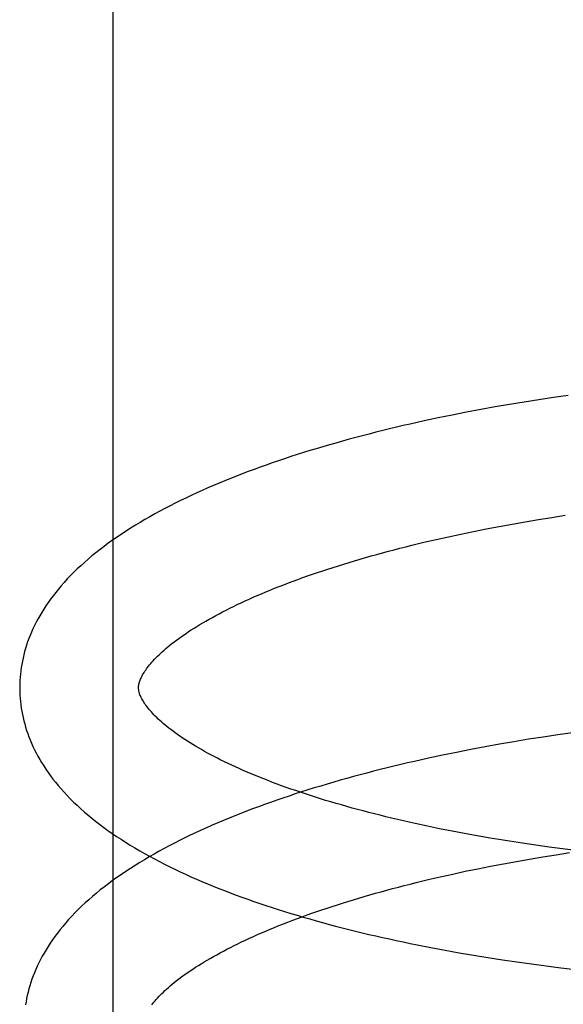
# Model space of a CAD drawing. Header units: inches. Extents: x 0 to 215, y 0 to 139.
# Tile 97 of 111: x 124.763 to 124.8545, y 53.1996 to 53.3654. Entities that reach past the tile are written whole.
import ezdxf

# ---------------------------------------------------------------- set-up
doc = ezdxf.new("R2010")
doc.units = ezdxf.units.IN
doc.header["$LTSCALE"] = 11.804375
doc.header["$MEASUREMENT"] = 0
doc.linetypes.add('HIDDEN', pattern=[0.2, 0.1, -0.1])
doc.layers.add('DEFAULT_2', color=8, linetype='HIDDEN')

msp = doc.modelspace()

# ---------------------------------------------------------------- linework, layer by layer
at = {"layer": 'DEFAULT_2', "color": 8, "linetype": 'HIDDEN'}
for p, q in [((124.77874, 53.10421), (124.77874, 53.47921)), ((124.84545, 53.30064), (124.84301, 53.30022)), ((124.84789, 53.30104), (124.84545, 53.30064)), ((124.85035, 53.30143), (124.84789, 53.30104)), ((124.85281, 53.3018), (124.85035, 53.30143)), ((124.85528, 53.30216), (124.85281, 53.3018)), ((124.83818, 53.29932), (124.83579, 53.29885)), ((124.84059, 53.29978), (124.83818, 53.29932)), ((124.84301, 53.30022), (124.84059, 53.29978)), ((124.83105, 53.29785), (124.8287, 53.29733)), ((124.83341, 53.29836), (124.83105, 53.29785)), ((124.83579, 53.29885), (124.83341, 53.29836)), ((124.84588, 53.2805), (124.84808, 53.28089)), ((124.84808, 53.28089), (124.8503, 53.28126)), ((124.8503, 53.28126), (124.85254, 53.28162)), ((124.85254, 53.28162), (124.85479, 53.28197)), ((124.83724, 53.27882), (124.83937, 53.27926)), ((124.83937, 53.27926), (124.84152, 53.27969)), ((124.84152, 53.27969), (124.84369, 53.2801)), ((124.84369, 53.2801), (124.84588, 53.2805)), ((124.82898, 53.27693), (124.83101, 53.27742)), ((124.83101, 53.27742), (124.83306, 53.2779)), ((124.83306, 53.2779), (124.83514, 53.27837)), ((124.83514, 53.27837), (124.83724, 53.27882)), ((124.84862, 53.24426), (124.84618, 53.24385)), ((124.85108, 53.24464), (124.84862, 53.24426)), ((124.85354, 53.24501), (124.85108, 53.24464)), ((124.85601, 53.24537), (124.85354, 53.24501)), ((124.84132, 53.24299), (124.83891, 53.24254)), ((124.84374, 53.24343), (124.84132, 53.24299)), ((124.84618, 53.24385), (124.84374, 53.24343)), ((124.83178, 53.24107), (124.82944, 53.24054)), ((124.83414, 53.24157), (124.83178, 53.24107)), ((124.83652, 53.24206), (124.83414, 53.24157)), ((124.83891, 53.24254), (124.83652, 53.24206)), ((124.83366, 53.2292), (124.8316, 53.22963)), ((124.83575, 53.22879), (124.83366, 53.2292)), ((124.83786, 53.22839), (124.83575, 53.22879)), ((124.84, 53.228), (124.83786, 53.22839)), ((124.84216, 53.22763), (124.84, 53.228)), ((124.84434, 53.22727), (124.84216, 53.22763)), ((124.84986, 53.22643), (124.84764, 53.22676)), ((124.8521, 53.22612), (124.84986, 53.22643)), ((124.85435, 53.22583), (124.8521, 53.22612)), ((124.8488, 53.2241), (124.85103, 53.22447)), ((124.85103, 53.22447), (124.85326, 53.22483)), ((124.85326, 53.22483), (124.85551, 53.22518)), ((124.85661, 53.22555), (124.85435, 53.22583)), ((124.84009, 53.22247), (124.84224, 53.2229)), ((124.84224, 53.2229), (124.84441, 53.22331)), ((124.84441, 53.22331), (124.8466, 53.22371)), ((124.8466, 53.22371), (124.8488, 53.2241)), ((124.83173, 53.22063), (124.83378, 53.22111)), ((124.83378, 53.22111), (124.83586, 53.22157)), ((124.83586, 53.22157), (124.83796, 53.22203)), ((124.83796, 53.22203), (124.84009, 53.22247)), ((124.8297, 53.22014), (124.83173, 53.22063)), ((124.83221, 53.20919), (124.83458, 53.20874)), ((124.83458, 53.20874), (124.83698, 53.20832)), ((124.83698, 53.20832), (124.83938, 53.2079)), ((124.83938, 53.2079), (124.8418, 53.20751)), ((124.8418, 53.20751), (124.84423, 53.20713)), ((124.84423, 53.20713), (124.84668, 53.20677)), ((124.84668, 53.20677), (124.84913, 53.20643)), ((124.84913, 53.20643), (124.85159, 53.20611)), ((124.85159, 53.20611), (124.85407, 53.2058)), ((124.85407, 53.2058), (124.85654, 53.20551))]:
    msp.add_line(p, q, dxfattribs=at)
for points in [[(124.8287, 53.29733), (124.82754, 53.29706), (124.82638, 53.29679), (124.82522, 53.29651), (124.82408, 53.29623), (124.82293, 53.29594), (124.82179, 53.29565), (124.82066, 53.29536), (124.81954, 53.29506), (124.81842, 53.29476), (124.8173, 53.29445), (124.8162, 53.29414), (124.8151, 53.29382), (124.814, 53.2935), (124.81291, 53.29318), (124.81183, 53.29285), (124.81076, 53.29252), (124.80969, 53.29218), (124.80864, 53.29184), (124.80758, 53.29149), (124.80654, 53.29114), (124.8055, 53.29079), (124.80448, 53.29043), (124.80346, 53.29006), (124.80244, 53.28969), (124.80144, 53.28932), (124.80044, 53.28894), (124.79945, 53.28856), (124.79847, 53.28817), (124.7975, 53.28777), (124.79654, 53.28738), (124.79559, 53.28697), (124.79464, 53.28657), (124.79371, 53.28615), (124.79278, 53.28573), (124.79186, 53.28531), (124.79096, 53.28488), (124.79006, 53.28445), (124.78917, 53.28401), (124.78829, 53.28356), (124.78743, 53.28311), (124.78657, 53.28266), (124.78572, 53.2822), (124.78489, 53.28173), (124.78406, 53.28126), (124.78325, 53.28078), (124.78245, 53.28029), (124.78166, 53.2798), (124.78088, 53.27931), (124.78012, 53.2788), (124.77937, 53.27829), (124.77863, 53.27778), (124.7779, 53.27726), (124.77719, 53.27673), (124.7765, 53.2762), (124.77582, 53.27567), (124.77515, 53.27513), (124.77451, 53.27458), (124.77388, 53.27403), (124.77327, 53.27348), (124.77267, 53.27293), (124.7721, 53.27237), (124.77154, 53.27181), (124.771, 53.27125), (124.77048, 53.27068), (124.76998, 53.27012), (124.76951, 53.26955), (124.76905, 53.26899), (124.76861, 53.26843), (124.76818, 53.26786), (124.76778, 53.2673), (124.7674, 53.26674), (124.76703, 53.26618), (124.76669, 53.26562), (124.76636, 53.26506), (124.76604, 53.2645), (124.76575, 53.26395), (124.76547, 53.26339), (124.76521, 53.26284), (124.76497, 53.26229), (124.76474, 53.26174), (124.76452, 53.2612), (124.76432, 53.26065), (124.76414, 53.26011), (124.76397, 53.25956), (124.76381, 53.25902), (124.76367, 53.25848), (124.76354, 53.25794), (124.76343, 53.2574), (124.76332, 53.25686), (124.76324, 53.25632), (124.76316, 53.25578), (124.7631, 53.25525), (124.76305, 53.25471), (124.76302, 53.25417), (124.76299, 53.25364), (124.76298, 53.2531), (124.76298, 53.25266)], [(124.78298, 53.25291), (124.78298, 53.25301), (124.78299, 53.25313), (124.783, 53.25325), (124.78302, 53.25337), (124.78304, 53.25349), (124.78307, 53.25363), (124.7831, 53.25376), (124.78314, 53.25391), (124.78319, 53.25406), (124.78325, 53.25422), (124.78332, 53.25439), (124.7834, 53.25456), (124.78348, 53.25474), (124.78358, 53.25493), (124.78368, 53.25512), (124.7838, 53.25531), (124.78392, 53.25551), (124.78405, 53.25571), (124.78419, 53.25592), (124.78434, 53.25613), (124.7845, 53.25634), (124.78467, 53.25656), (124.78485, 53.25679), (124.78504, 53.25702), (124.78525, 53.25725), (124.78546, 53.25749), (124.78569, 53.25773), (124.78592, 53.25798), (124.78617, 53.25823), (124.78644, 53.25848), (124.78671, 53.25874), (124.78699, 53.259), (124.78729, 53.25927), (124.7876, 53.25954), (124.78792, 53.25981), (124.78826, 53.26008), (124.78861, 53.26036), (124.78897, 53.26064), (124.78935, 53.26092), (124.78974, 53.26121), (124.79014, 53.2615), (124.79055, 53.26179), (124.79098, 53.26208), (124.79142, 53.26238), (124.79187, 53.26267), (124.79234, 53.26297), (124.79282, 53.26327), (124.79331, 53.26357), (124.79382, 53.26387), (124.79433, 53.26417), (124.79487, 53.26448), (124.79541, 53.26478), (124.79597, 53.26509), (124.79655, 53.2654), (124.79713, 53.2657), (124.79773, 53.26601), (124.79835, 53.26632), (124.79897, 53.26662), (124.79961, 53.26693), (124.80026, 53.26724), (124.80092, 53.26755), (124.80159, 53.26785), (124.80228, 53.26816), (124.80298, 53.26846), (124.80369, 53.26877), (124.80441, 53.26907), (124.80515, 53.26938), (124.80589, 53.26968), (124.80665, 53.26998), (124.80742, 53.27028), (124.80821, 53.27058), (124.809, 53.27088), (124.8098, 53.27117), (124.81062, 53.27147), (124.81145, 53.27176), (124.81228, 53.27205), (124.81313, 53.27234), (124.81399, 53.27263), (124.81486, 53.27292), (124.81573, 53.2732), (124.81662, 53.27348), (124.81752, 53.27376), (124.81843, 53.27404), (124.81934, 53.27432), (124.82027, 53.27459), (124.8212, 53.27486), (124.82215, 53.27513), (124.8231, 53.27539), (124.82406, 53.27566), (124.82503, 53.27592), (124.826, 53.27617), (124.82699, 53.27643), (124.82798, 53.27668), (124.82898, 53.27693)], [(124.76298, 53.25266), (124.76299, 53.2522), (124.76302, 53.25167), (124.76305, 53.25113), (124.7631, 53.2506), (124.76317, 53.25006), (124.76324, 53.24952), (124.76333, 53.24899), (124.76343, 53.24845), (124.76355, 53.24791), (124.76368, 53.24738), (124.76382, 53.24684), (124.76398, 53.2463), (124.76415, 53.24576), (124.76433, 53.24522), (124.76453, 53.24468), (124.76474, 53.24414), (124.76497, 53.2436), (124.76522, 53.24306), (124.76548, 53.24251), (124.76575, 53.24197), (124.76604, 53.24142), (124.76635, 53.24088), (124.76668, 53.24033), (124.76702, 53.23978), (124.76739, 53.23923), (124.76777, 53.23868), (124.76816, 53.23812), (124.76858, 53.23757), (124.76902, 53.23702), (124.76948, 53.23646), (124.76995, 53.23591), (124.77045, 53.23535), (124.77096, 53.2348), (124.7715, 53.23425), (124.77205, 53.2337), (124.77263, 53.23315), (124.77322, 53.23261), (124.77383, 53.23207), (124.77445, 53.23153), (124.7751, 53.231), (124.77576, 53.23047), (124.77644, 53.22995), (124.77713, 53.22943), (124.77784, 53.22892), (124.77856, 53.22841), (124.77929, 53.22791), (124.78005, 53.22742), (124.78081, 53.22693), (124.78159, 53.22645), (124.78238, 53.22597), (124.78318, 53.2255), (124.78399, 53.22504), (124.78482, 53.22458), (124.78565, 53.22413), (124.7865, 53.22368), (124.78736, 53.22324), (124.78823, 53.22281), (124.78911, 53.22238), (124.79, 53.22196), (124.79089, 53.22154), (124.7918, 53.22113), (124.79272, 53.22073), (124.79365, 53.22033), (124.79459, 53.21993), (124.79553, 53.21955), (124.79649, 53.21916), (124.79745, 53.21878), (124.79842, 53.21841), (124.7994, 53.21804), (124.80039, 53.21768), (124.80139, 53.21732), (124.8024, 53.21697), (124.80341, 53.21662), (124.80443, 53.21628), (124.80546, 53.21594), (124.8065, 53.21561), (124.80754, 53.21528), (124.8086, 53.21495), (124.80966, 53.21463), (124.81072, 53.21432), (124.8118, 53.21401), (124.81288, 53.2137), (124.81397, 53.2134), (124.81506, 53.2131), (124.81616, 53.21281), (124.81727, 53.21252), (124.81839, 53.21224), (124.81951, 53.21196), (124.82064, 53.21169), (124.82177, 53.21142), (124.82291, 53.21115), (124.82405, 53.21089), (124.8252, 53.21064), (124.82636, 53.21038), (124.82752, 53.21014), (124.82868, 53.20989), (124.82986, 53.20966), (124.83221, 53.20919)], [(124.8316, 53.22963), (124.82956, 53.23007), (124.82856, 53.23029), (124.82756, 53.23052), (124.82657, 53.23075), (124.82558, 53.23098), (124.82461, 53.23122), (124.82364, 53.23146), (124.82268, 53.2317), (124.82173, 53.23194), (124.82079, 53.23219), (124.81986, 53.23244), (124.81894, 53.23269), (124.81802, 53.23294), (124.81712, 53.2332), (124.81623, 53.23346), (124.81534, 53.23372), (124.81447, 53.23398), (124.8136, 53.23425), (124.81275, 53.23452), (124.81191, 53.23479), (124.81107, 53.23506), (124.81025, 53.23533), (124.80944, 53.23561), (124.80864, 53.23589), (124.80785, 53.23617), (124.80707, 53.23645), (124.8063, 53.23673), (124.80555, 53.23701), (124.80481, 53.2373), (124.80408, 53.23758), (124.80336, 53.23787), (124.80265, 53.23816), (124.80196, 53.23845), (124.80128, 53.23873), (124.80061, 53.23903), (124.79995, 53.23932), (124.79931, 53.23961), (124.79868, 53.2399), (124.79806, 53.24019), (124.79745, 53.24048), (124.79686, 53.24077), (124.79628, 53.24107), (124.79571, 53.24136), (124.79516, 53.24165), (124.79461, 53.24194), (124.79409, 53.24223), (124.79357, 53.24252), (124.79308, 53.24281), (124.79259, 53.24309), (124.79212, 53.24338), (124.79165, 53.24366), (124.79121, 53.24394), (124.79077, 53.24423), (124.79035, 53.24451), (124.78994, 53.24478), (124.78955, 53.24506), (124.78917, 53.24533), (124.7888, 53.24561), (124.78844, 53.24588), (124.7881, 53.24614), (124.78777, 53.2464), (124.78745, 53.24666), (124.78715, 53.24692), (124.78686, 53.24718), (124.78658, 53.24743), (124.78631, 53.24767), (124.78605, 53.24792), (124.78581, 53.24816), (124.78558, 53.2484), (124.78536, 53.24863), (124.78515, 53.24886), (124.78495, 53.24908), (124.78476, 53.2493), (124.78459, 53.24952), (124.78442, 53.24973), (124.78427, 53.24993), (124.78412, 53.25014), (124.78398, 53.25034), (124.78386, 53.25053), (124.78374, 53.25072), (124.78363, 53.25091), (124.78353, 53.25109), (124.78344, 53.25127), (124.78336, 53.25144), (124.78329, 53.2516), (124.78322, 53.25176), (124.78317, 53.25191), (124.78312, 53.25206), (124.78308, 53.2522), (124.78305, 53.25233), (124.78303, 53.25245), (124.78301, 53.25257), (124.78299, 53.25269), (124.78299, 53.25281), (124.78298, 53.25291)], [(124.82944, 53.24054), (124.82827, 53.24027), (124.82711, 53.24), (124.82596, 53.23972), (124.82481, 53.23944), (124.82367, 53.23916), (124.82253, 53.23887), (124.8214, 53.23857), (124.82027, 53.23827), (124.81915, 53.23797), (124.81804, 53.23766), (124.81693, 53.23735), (124.81583, 53.23704), (124.81473, 53.23672), (124.81365, 53.23639), (124.81257, 53.23606), (124.81149, 53.23573), (124.81043, 53.23539), (124.80937, 53.23505), (124.80832, 53.2347), (124.80727, 53.23435), (124.80624, 53.234), (124.80521, 53.23364), (124.80419, 53.23327), (124.80317, 53.2329), (124.80217, 53.23253), (124.80117, 53.23215), (124.80019, 53.23177), (124.79921, 53.23138), (124.79823, 53.23099), (124.79727, 53.23059), (124.79632, 53.23019), (124.79537, 53.22978), (124.79444, 53.22937), (124.79351, 53.22895), (124.7926, 53.22852), (124.79169, 53.2281), (124.79079, 53.22766), (124.7899, 53.22722), (124.78903, 53.22678), (124.78816, 53.22633), (124.7873, 53.22587), (124.78645, 53.22541), (124.78562, 53.22494), (124.78479, 53.22447), (124.78398, 53.22399), (124.78318, 53.22351), (124.78239, 53.22302), (124.78161, 53.22252), (124.78085, 53.22202), (124.7801, 53.22151), (124.77936, 53.221), (124.77863, 53.22048), (124.77793, 53.21995), (124.77723, 53.21942), (124.77655, 53.21889), (124.77589, 53.21835), (124.77524, 53.2178), (124.77461, 53.21725), (124.774, 53.2167), (124.7734, 53.21614), (124.77283, 53.21559), (124.77227, 53.21503), (124.77173, 53.21447), (124.77121, 53.2139), (124.77072, 53.21334), (124.77024, 53.21277), (124.76977, 53.21221), (124.76933, 53.21164), (124.76891, 53.21108), (124.76851, 53.21052), (124.76812, 53.20995), (124.76776, 53.20939), (124.76741, 53.20883), (124.76708, 53.20827), (124.76677, 53.20772), (124.76647, 53.20716), (124.7662, 53.20661), (124.76593, 53.20606), (124.76569, 53.20551), (124.76546, 53.20496), (124.76524, 53.20441), (124.76504, 53.20386), (124.76486, 53.20332), (124.76469, 53.20278), (124.76453, 53.20223), (124.76439, 53.20169), (124.76426, 53.20115), (124.76415, 53.20061), (124.76405, 53.20007), (124.76396, 53.19953)], [(124.84764, 53.22676), (124.84543, 53.22709), (124.84434, 53.22727)], [(124.78522, 53.19955), (124.78539, 53.19977), (124.78557, 53.2), (124.78576, 53.20022), (124.78597, 53.20046), (124.78618, 53.2007), (124.78641, 53.20094), (124.78664, 53.20119), (124.78689, 53.20144), (124.78716, 53.20169), (124.78743, 53.20195), (124.78771, 53.20221), (124.78801, 53.20248), (124.78832, 53.20274), (124.78865, 53.20302), (124.78898, 53.20329), (124.78933, 53.20357), (124.78969, 53.20385), (124.79007, 53.20413), (124.79046, 53.20442), (124.79086, 53.20471), (124.79127, 53.205), (124.7917, 53.20529), (124.79214, 53.20558), (124.79259, 53.20588), (124.79306, 53.20618), (124.79354, 53.20648), (124.79403, 53.20678), (124.79454, 53.20708), (124.79506, 53.20738), (124.79559, 53.20769), (124.79614, 53.20799), (124.7967, 53.2083), (124.79727, 53.2086), (124.79785, 53.20891), (124.79845, 53.20922), (124.79907, 53.20953), (124.79969, 53.20983), (124.80033, 53.21014), (124.80098, 53.21045), (124.80164, 53.21076), (124.80231, 53.21106), (124.803, 53.21137), (124.8037, 53.21167), (124.80441, 53.21198), (124.80513, 53.21228), (124.80587, 53.21259), (124.80661, 53.21289), (124.80737, 53.21319), (124.80814, 53.21349), (124.80893, 53.21379), (124.80972, 53.21409), (124.81052, 53.21438), (124.81134, 53.21468), (124.81217, 53.21497), (124.813, 53.21526), (124.81385, 53.21555), (124.81471, 53.21584), (124.81558, 53.21613), (124.81645, 53.21641), (124.81734, 53.21669), (124.81824, 53.21697), (124.81915, 53.21725), (124.82006, 53.21752), (124.82099, 53.2178), (124.82192, 53.21807), (124.82287, 53.21834), (124.82382, 53.2186), (124.82478, 53.21886), (124.82575, 53.21913), (124.82673, 53.21938), (124.82771, 53.21964), (124.8287, 53.21989), (124.8297, 53.22014)]]:
    msp.add_lwpolyline(points, dxfattribs=at)

doc.saveas('drawing.dxf')
